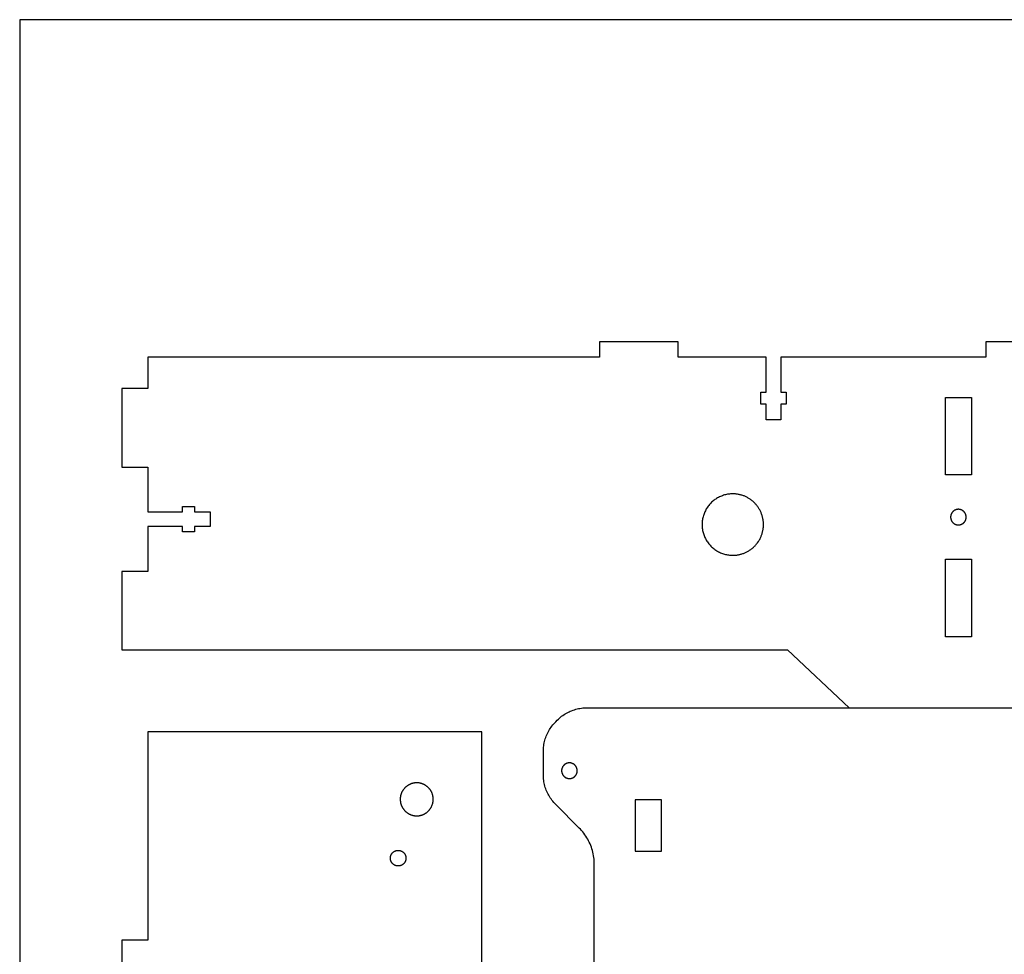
# Model space of a CAD drawing. Header units: millimetres. Extents: x 4719 to 5519, y -4846 to -4333.
# Tile 5 of 22: x 4719 to 4908, y -4513 to -4333. Entities that reach past the tile are written whole.
import ezdxf

# ---------------------------------------------------------------- set-up
doc = ezdxf.new("R2010")
doc.units = ezdxf.units.MM
doc.layers.add('Default', color=18, linetype='Continuous', true_color=0x000000)
doc.layers.add('Make2D$visible$Curves', color=18, linetype='Continuous', true_color=0x000000)

msp = doc.modelspace()

# ---------------------------------------------------------------- linework, layer by layer
at = {"layer": 'Default'}
msp.add_lwpolyline([(4719.04, -4846.04), (5519.04, -4846.04), (5519.04, -4333.43), (4719.04, -4333.43)], close=True, dxfattribs=at)
for points in [[(4919.73, -4395.32), (4904.64, -4395.32), (4904.64, -4398.3), (4865.25, -4398.3), (4865.25, -4404.98), (4866.26, -4404.98), (4866.26, -4407.3), (4865.26, -4407.3), (4865.26, -4410.3), (4862.44, -4410.3), (4862.44, -4407.3), (4861.44, -4407.3), (4861.44, -4404.98), (4862.44, -4404.98), (4862.44, -4398.3), (4845.51, -4398.3), (4845.51, -4395.3), (4830.42, -4395.3), (4830.42, -4398.3), (4743.64, -4398.3), (4743.64, -4404.3), (4738.64, -4404.3), (4738.64, -4419.39), (4743.64, -4419.39), (4743.64, -4427.99), (4750.32, -4427.99), (4750.32, -4426.98), (4752.64, -4426.98), (4752.64, -4427.98), (4755.64, -4427.98), (4755.64, -4430.8), (4752.64, -4430.8), (4752.64, -4431.8), (4750.32, -4431.8), (4750.32, -4430.8), (4743.64, -4430.8), (4743.64, -4439.42), (4738.64, -4439.42), (4738.64, -4454.5), (4866.53, -4454.5), (4878.39, -4465.62), (4981.09, -4465.62)], [(4856.02, -4424.53), (4855.81, -4424.53), (4855.61, -4424.54), (4855.41, -4424.56), (4855.2, -4424.59), (4855, -4424.62), (4854.8, -4424.66), (4854.61, -4424.7), (4854.41, -4424.75), (4854.21, -4424.81), (4854.02, -4424.88), (4853.83, -4424.95), (4853.64, -4425.03), (4853.46, -4425.11), (4853.28, -4425.21), (4853.1, -4425.3), (4852.92, -4425.41), (4852.75, -4425.52), (4852.58, -4425.63), (4852.42, -4425.75), (4852.26, -4425.88), (4852.1, -4426.01), (4851.95, -4426.15), (4851.81, -4426.29), (4851.67, -4426.44), (4851.53, -4426.59), (4851.4, -4426.75), (4851.28, -4426.91), (4851.16, -4427.08), (4851.05, -4427.25), (4850.94, -4427.42), (4850.84, -4427.6), (4850.75, -4427.78), (4850.66, -4427.96), (4850.58, -4428.15), (4850.5, -4428.34), (4850.43, -4428.53), (4850.37, -4428.72), (4850.31, -4428.92), (4850.26, -4429.12), (4850.22, -4429.32), (4850.19, -4429.52), (4850.16, -4429.72), (4850.14, -4429.92), (4850.12, -4430.12), (4850.12, -4430.33), (4850.12, -4430.53), (4850.12, -4430.74), (4850.14, -4430.94), (4850.16, -4431.14), (4850.19, -4431.34), (4850.22, -4431.54), (4850.26, -4431.74), (4850.31, -4431.94), (4850.37, -4432.14), (4850.43, -4432.33), (4850.5, -4432.52), (4850.58, -4432.71), (4850.66, -4432.9), (4850.75, -4433.08), (4850.84, -4433.26), (4850.94, -4433.44), (4851.05, -4433.61), (4851.16, -4433.78), (4851.28, -4433.95), (4851.4, -4434.11), (4851.53, -4434.27), (4851.67, -4434.42), (4851.81, -4434.57), (4851.95, -4434.71), (4852.1, -4434.85), (4852.26, -4434.98), (4852.42, -4435.11), (4852.58, -4435.23), (4852.75, -4435.34), (4852.92, -4435.45), (4853.1, -4435.56), (4853.28, -4435.65), (4853.46, -4435.75), (4853.64, -4435.83), (4853.83, -4435.91), (4854.02, -4435.98), (4854.21, -4436.05), (4854.41, -4436.11), (4854.61, -4436.16), (4854.8, -4436.2), (4855, -4436.24), (4855.2, -4436.27), (4855.41, -4436.3), (4855.61, -4436.32), (4855.81, -4436.33), (4856.02, -4436.33)], [(4861.92, -4430.43), (4861.92, -4430.3), (4861.91, -4430.17), (4861.9, -4430.03), (4861.89, -4429.9), (4861.88, -4429.77), (4861.86, -4429.63), (4861.84, -4429.49), (4861.82, -4429.36), (4861.79, -4429.22), (4861.76, -4429.08), (4861.73, -4428.94), (4861.69, -4428.81), (4861.65, -4428.67), (4861.6, -4428.53), (4861.55, -4428.4), (4861.5, -4428.26), (4861.45, -4428.12), (4861.39, -4427.99), (4861.32, -4427.85), (4861.26, -4427.72), (4861.19, -4427.59), (4861.11, -4427.46), (4861.04, -4427.33), (4860.96, -4427.2), (4860.87, -4427.08), (4860.78, -4426.95), (4860.69, -4426.83), (4860.6, -4426.71), (4860.5, -4426.59), (4860.4, -4426.48), (4860.3, -4426.37), (4860.19, -4426.26), (4860.08, -4426.15), (4859.97, -4426.05), (4859.85, -4425.95), (4859.74, -4425.85), (4859.62, -4425.76), (4859.49, -4425.66), (4859.37, -4425.58), (4859.25, -4425.49), (4859.12, -4425.41), (4858.99, -4425.33), (4858.86, -4425.26), (4858.73, -4425.19), (4858.59, -4425.12), (4858.46, -4425.06), (4858.32, -4425), (4858.19, -4424.94), (4858.05, -4424.89), (4857.92, -4424.84), (4857.78, -4424.8), (4857.64, -4424.76), (4857.5, -4424.72), (4857.37, -4424.69), (4857.23, -4424.66), (4857.09, -4424.63), (4856.95, -4424.61), (4856.82, -4424.58), (4856.68, -4424.57), (4856.55, -4424.55), (4856.41, -4424.54), (4856.28, -4424.54), (4856.15, -4424.53), (4856.02, -4424.53)], [(4856.02, -4436.33), (4856.15, -4436.33), (4856.28, -4436.32), (4856.41, -4436.32), (4856.55, -4436.31), (4856.68, -4436.29), (4856.82, -4436.28), (4856.95, -4436.26), (4857.09, -4436.23), (4857.23, -4436.2), (4857.37, -4436.17), (4857.5, -4436.14), (4857.64, -4436.1), (4857.78, -4436.06), (4857.92, -4436.02), (4858.05, -4435.97), (4858.19, -4435.92), (4858.32, -4435.86), (4858.46, -4435.8), (4858.59, -4435.74), (4858.73, -4435.67), (4858.86, -4435.6), (4858.99, -4435.53), (4859.12, -4435.45), (4859.25, -4435.37), (4859.37, -4435.28), (4859.49, -4435.2), (4859.62, -4435.11), (4859.74, -4435.01), (4859.85, -4434.91), (4859.97, -4434.81), (4860.08, -4434.71), (4860.19, -4434.6), (4860.3, -4434.49), (4860.4, -4434.38), (4860.5, -4434.27), (4860.6, -4434.15), (4860.69, -4434.03), (4860.78, -4433.91), (4860.87, -4433.78), (4860.96, -4433.66), (4861.04, -4433.53), (4861.11, -4433.4), (4861.19, -4433.27), (4861.26, -4433.14), (4861.32, -4433.01), (4861.39, -4432.87), (4861.45, -4432.74), (4861.5, -4432.6), (4861.55, -4432.47), (4861.6, -4432.33), (4861.65, -4432.19), (4861.69, -4432.05), (4861.73, -4431.92), (4861.76, -4431.78), (4861.79, -4431.64), (4861.82, -4431.5), (4861.84, -4431.37), (4861.86, -4431.23), (4861.88, -4431.1), (4861.89, -4430.96), (4861.9, -4430.83), (4861.91, -4430.69), (4861.92, -4430.56), (4861.92, -4430.43)], [(4822.31, -4468), (4822.51, -4467.8), (4822.72, -4467.62), (4822.93, -4467.44), (4823.15, -4467.27), (4823.37, -4467.11), (4823.6, -4466.95), (4823.83, -4466.8), (4824.07, -4466.66), (4824.32, -4466.53), (4824.56, -4466.41), (4824.81, -4466.29), (4825.07, -4466.19), (4825.33, -4466.09), (4825.59, -4466), (4825.86, -4465.92), (4826.12, -4465.85), (4826.39, -4465.79), (4826.67, -4465.74), (4826.94, -4465.7), (4827.21, -4465.67), (4827.49, -4465.64), (4827.77, -4465.63), (4828.04, -4465.62)], [(4828.04, -4465.62), (5031, -4465.62)], [(4819.63, -4474.04), (4819.63, -4473.76), (4819.65, -4473.49), (4819.67, -4473.21), (4819.7, -4472.94), (4819.75, -4472.66), (4819.8, -4472.39), (4819.86, -4472.12), (4819.93, -4471.85), (4820.01, -4471.59), (4820.1, -4471.33), (4820.19, -4471.07), (4820.3, -4470.81), (4820.41, -4470.56), (4820.54, -4470.31), (4820.67, -4470.07), (4820.81, -4469.83), (4820.95, -4469.6), (4821.11, -4469.37), (4821.27, -4469.14), (4821.44, -4468.93), (4821.62, -4468.71), (4821.81, -4468.51), (4822, -4468.31)], [(4822, -4468.31), (4822.31, -4468)], [(4807.84, -4726.09), (4807.84, -4470.26), (4743.64, -4470.26), (4743.64, -4510.26), (4738.64, -4510.26), (4738.64, -4529.08)], [(4819.63, -4478.48), (4819.63, -4474.04)], [(4822, -4484.21), (4821.81, -4484.01), (4821.62, -4483.81), (4821.44, -4483.6), (4821.27, -4483.38), (4821.11, -4483.15), (4820.95, -4482.93), (4820.81, -4482.69), (4820.67, -4482.45), (4820.54, -4482.21), (4820.41, -4481.96), (4820.3, -4481.71), (4820.19, -4481.46), (4820.1, -4481.2), (4820.01, -4480.93), (4819.93, -4480.67), (4819.86, -4480.4), (4819.8, -4480.13), (4819.75, -4479.86), (4819.7, -4479.59), (4819.67, -4479.31), (4819.65, -4479.04), (4819.63, -4478.76), (4819.63, -4478.48)], [(4826.52, -4488.73), (4822, -4484.21)], [(4829.42, -4495.73), (4829.41, -4495.39), (4829.4, -4495.06), (4829.37, -4494.72), (4829.33, -4494.38), (4829.28, -4494.05), (4829.21, -4493.72), (4829.14, -4493.39), (4829.05, -4493.06), (4828.96, -4492.74), (4828.85, -4492.42), (4828.73, -4492.1), (4828.6, -4491.79), (4828.46, -4491.48), (4828.31, -4491.18), (4828.15, -4490.88), (4827.98, -4490.59), (4827.8, -4490.3), (4827.61, -4490.02), (4827.41, -4489.75), (4827.2, -4489.48), (4826.98, -4489.22), (4826.75, -4488.97), (4826.52, -4488.73)], [(4829.42, -4669.47), (4829.42, -4495.73)]]:
    msp.add_lwpolyline(points, dxfattribs=at)
at = {"layer": 'Make2D$visible$Curves', "color": 18, "lineweight": -3, "true_color": 0x000000}
for points in [[(4901.86, -4420.89), (4896.86, -4420.89), (4896.86, -4406), (4901.86, -4406)], [(4899.36, -4427.5), (4899.33, -4427.5), (4899.3, -4427.5), (4899.26, -4427.5), (4899.23, -4427.51), (4899.19, -4427.51), (4899.16, -4427.52), (4899.12, -4427.52), (4899.09, -4427.53), (4899.06, -4427.53), (4899.02, -4427.54), (4898.99, -4427.55), (4898.95, -4427.56), (4898.92, -4427.57), (4898.88, -4427.58), (4898.85, -4427.59), (4898.81, -4427.61), (4898.78, -4427.62), (4898.74, -4427.64), (4898.71, -4427.65), (4898.67, -4427.67), (4898.64, -4427.69), (4898.61, -4427.71), (4898.57, -4427.73), (4898.54, -4427.75), (4898.51, -4427.77), (4898.48, -4427.79), (4898.45, -4427.81), (4898.42, -4427.84), (4898.39, -4427.86), (4898.36, -4427.89), (4898.33, -4427.91), (4898.3, -4427.94), (4898.28, -4427.97), (4898.25, -4428), (4898.22, -4428.03), (4898.2, -4428.06), (4898.17, -4428.09), (4898.15, -4428.12), (4898.13, -4428.15), (4898.11, -4428.18), (4898.09, -4428.21), (4898.07, -4428.25), (4898.05, -4428.28), (4898.03, -4428.31), (4898.01, -4428.35), (4898, -4428.38), (4897.98, -4428.41), (4897.97, -4428.45), (4897.96, -4428.48), (4897.94, -4428.52), (4897.93, -4428.55), (4897.92, -4428.59), (4897.91, -4428.62), (4897.9, -4428.66), (4897.89, -4428.69), (4897.89, -4428.73), (4897.88, -4428.76), (4897.88, -4428.8), (4897.87, -4428.83), (4897.87, -4428.87), (4897.87, -4428.9), (4897.86, -4428.93), (4897.86, -4428.97), (4897.86, -4429), (4897.86, -4429.03), (4897.86, -4429.07), (4897.87, -4429.1), (4897.87, -4429.14), (4897.87, -4429.17), (4897.88, -4429.21), (4897.88, -4429.24), (4897.89, -4429.27), (4897.89, -4429.31), (4897.9, -4429.34), (4897.91, -4429.38), (4897.92, -4429.41), (4897.93, -4429.45), (4897.94, -4429.48), (4897.96, -4429.52), (4897.97, -4429.55), (4897.98, -4429.59), (4898, -4429.62), (4898.01, -4429.66), (4898.03, -4429.69), (4898.05, -4429.72), (4898.07, -4429.76), (4898.09, -4429.79), (4898.11, -4429.82), (4898.13, -4429.85), (4898.15, -4429.89), (4898.17, -4429.92), (4898.2, -4429.95), (4898.22, -4429.98), (4898.25, -4430.01), (4898.28, -4430.03), (4898.3, -4430.06), (4898.33, -4430.09), (4898.36, -4430.12), (4898.39, -4430.14), (4898.42, -4430.17), (4898.45, -4430.19), (4898.48, -4430.21), (4898.51, -4430.24), (4898.54, -4430.26), (4898.57, -4430.28), (4898.61, -4430.3), (4898.64, -4430.32), (4898.67, -4430.33), (4898.71, -4430.35), (4898.74, -4430.37), (4898.78, -4430.38), (4898.81, -4430.4), (4898.85, -4430.41), (4898.88, -4430.42), (4898.92, -4430.43), (4898.95, -4430.44), (4898.99, -4430.45), (4899.02, -4430.46), (4899.06, -4430.47), (4899.09, -4430.48), (4899.12, -4430.48), (4899.16, -4430.49), (4899.19, -4430.49), (4899.23, -4430.5), (4899.26, -4430.5), (4899.3, -4430.5), (4899.33, -4430.5), (4899.36, -4430.5), (4899.4, -4430.5), (4899.43, -4430.5), (4899.46, -4430.5), (4899.5, -4430.5), (4899.53, -4430.49), (4899.57, -4430.49), (4899.6, -4430.48), (4899.64, -4430.48), (4899.67, -4430.47), (4899.71, -4430.46), (4899.74, -4430.45), (4899.78, -4430.44), (4899.81, -4430.43), (4899.85, -4430.42), (4899.88, -4430.41), (4899.92, -4430.4), (4899.95, -4430.38), (4899.98, -4430.37), (4900.02, -4430.35), (4900.05, -4430.33), (4900.09, -4430.32), (4900.12, -4430.3), (4900.15, -4430.28), (4900.18, -4430.26), (4900.22, -4430.24), (4900.25, -4430.21), (4900.28, -4430.19), (4900.31, -4430.17), (4900.34, -4430.14), (4900.37, -4430.12), (4900.4, -4430.09), (4900.42, -4430.06), (4900.45, -4430.03), (4900.48, -4430.01), (4900.5, -4429.98), (4900.53, -4429.95), (4900.55, -4429.92), (4900.57, -4429.89), (4900.6, -4429.85), (4900.62, -4429.82), (4900.64, -4429.79), (4900.66, -4429.76), (4900.68, -4429.72), (4900.7, -4429.69), (4900.71, -4429.66), (4900.73, -4429.62), (4900.74, -4429.59), (4900.76, -4429.55), (4900.77, -4429.52), (4900.78, -4429.48), (4900.79, -4429.45), (4900.81, -4429.41), (4900.81, -4429.38), (4900.82, -4429.34), (4900.83, -4429.31), (4900.84, -4429.27), (4900.84, -4429.24), (4900.85, -4429.21), (4900.85, -4429.17), (4900.86, -4429.14), (4900.86, -4429.1), (4900.86, -4429.07), (4900.86, -4429.03), (4900.86, -4429), (4900.86, -4428.97), (4900.86, -4428.93), (4900.86, -4428.9), (4900.86, -4428.87), (4900.85, -4428.83), (4900.85, -4428.8), (4900.84, -4428.76), (4900.84, -4428.73), (4900.83, -4428.69), (4900.82, -4428.66), (4900.81, -4428.62), (4900.81, -4428.59), (4900.79, -4428.55), (4900.78, -4428.52), (4900.77, -4428.48), (4900.76, -4428.45), (4900.74, -4428.41), (4900.73, -4428.38), (4900.71, -4428.35), (4900.7, -4428.31), (4900.68, -4428.28), (4900.66, -4428.25), (4900.64, -4428.21), (4900.62, -4428.18), (4900.6, -4428.15), (4900.57, -4428.12), (4900.55, -4428.09), (4900.53, -4428.06), (4900.5, -4428.03), (4900.48, -4428), (4900.45, -4427.97), (4900.42, -4427.94), (4900.4, -4427.91), (4900.37, -4427.89), (4900.34, -4427.86), (4900.31, -4427.84), (4900.28, -4427.81), (4900.25, -4427.79), (4900.22, -4427.77), (4900.18, -4427.75), (4900.15, -4427.73), (4900.12, -4427.71), (4900.09, -4427.69), (4900.05, -4427.67), (4900.02, -4427.65), (4899.98, -4427.64), (4899.95, -4427.62), (4899.92, -4427.61), (4899.88, -4427.59), (4899.85, -4427.58), (4899.81, -4427.57), (4899.78, -4427.56), (4899.74, -4427.55), (4899.71, -4427.54), (4899.67, -4427.53), (4899.64, -4427.53), (4899.6, -4427.52), (4899.57, -4427.52), (4899.53, -4427.51), (4899.5, -4427.51), (4899.46, -4427.5), (4899.43, -4427.5), (4899.4, -4427.5)], [(4901.86, -4452), (4896.86, -4452), (4896.86, -4437.11), (4901.86, -4437.11)], [(4826.14, -4477.72), (4826.14, -4477.69), (4826.14, -4477.66), (4826.14, -4477.62), (4826.13, -4477.59), (4826.13, -4477.56), (4826.13, -4477.52), (4826.12, -4477.49), (4826.12, -4477.45), (4826.11, -4477.42), (4826.1, -4477.38), (4826.09, -4477.35), (4826.08, -4477.31), (4826.07, -4477.28), (4826.06, -4477.24), (4826.05, -4477.21), (4826.04, -4477.17), (4826.02, -4477.14), (4826.01, -4477.1), (4825.99, -4477.07), (4825.97, -4477.04), (4825.96, -4477), (4825.94, -4476.97), (4825.92, -4476.94), (4825.9, -4476.9), (4825.87, -4476.87), (4825.85, -4476.84), (4825.83, -4476.81), (4825.81, -4476.78), (4825.78, -4476.75), (4825.75, -4476.72), (4825.73, -4476.69), (4825.7, -4476.66), (4825.67, -4476.64), (4825.65, -4476.61), (4825.62, -4476.58), (4825.59, -4476.56), (4825.56, -4476.54), (4825.52, -4476.51), (4825.49, -4476.49), (4825.46, -4476.47), (4825.43, -4476.45), (4825.4, -4476.43), (4825.36, -4476.41), (4825.33, -4476.39), (4825.3, -4476.37), (4825.26, -4476.36), (4825.23, -4476.34), (4825.19, -4476.33), (4825.16, -4476.32), (4825.12, -4476.3), (4825.09, -4476.29), (4825.05, -4476.28), (4825.02, -4476.27), (4824.98, -4476.26), (4824.95, -4476.26), (4824.91, -4476.25), (4824.88, -4476.24), (4824.84, -4476.24), (4824.81, -4476.23), (4824.78, -4476.23), (4824.74, -4476.23), (4824.71, -4476.23), (4824.67, -4476.22), (4824.64, -4476.22), (4824.61, -4476.22), (4824.57, -4476.23), (4824.54, -4476.23), (4824.51, -4476.23), (4824.47, -4476.23), (4824.44, -4476.24), (4824.4, -4476.24), (4824.37, -4476.25), (4824.33, -4476.26), (4824.3, -4476.26), (4824.26, -4476.27), (4824.23, -4476.28), (4824.19, -4476.29), (4824.16, -4476.3), (4824.12, -4476.32), (4824.09, -4476.33), (4824.05, -4476.34), (4824.02, -4476.36), (4823.99, -4476.37), (4823.95, -4476.39), (4823.92, -4476.41), (4823.89, -4476.43), (4823.85, -4476.45), (4823.82, -4476.47), (4823.79, -4476.49), (4823.76, -4476.51), (4823.73, -4476.54), (4823.7, -4476.56), (4823.67, -4476.58), (4823.64, -4476.61), (4823.61, -4476.64), (4823.58, -4476.66), (4823.55, -4476.69), (4823.53, -4476.72), (4823.5, -4476.75), (4823.48, -4476.78), (4823.45, -4476.81), (4823.43, -4476.84), (4823.41, -4476.87), (4823.39, -4476.9), (4823.36, -4476.94), (4823.34, -4476.97), (4823.33, -4477), (4823.31, -4477.04), (4823.29, -4477.07), (4823.28, -4477.1), (4823.26, -4477.14), (4823.25, -4477.17), (4823.23, -4477.21), (4823.22, -4477.24), (4823.21, -4477.28), (4823.2, -4477.31), (4823.19, -4477.35), (4823.18, -4477.38), (4823.17, -4477.42), (4823.17, -4477.45), (4823.16, -4477.49), (4823.15, -4477.52), (4823.15, -4477.56), (4823.15, -4477.59), (4823.14, -4477.62), (4823.14, -4477.66), (4823.14, -4477.69), (4823.14, -4477.72), (4823.14, -4477.76), (4823.14, -4477.79), (4823.14, -4477.83), (4823.15, -4477.86), (4823.15, -4477.89), (4823.15, -4477.93), (4823.16, -4477.96), (4823.17, -4478), (4823.17, -4478.03), (4823.18, -4478.07), (4823.19, -4478.1), (4823.2, -4478.14), (4823.21, -4478.17), (4823.22, -4478.21), (4823.23, -4478.24), (4823.25, -4478.28), (4823.26, -4478.31), (4823.28, -4478.35), (4823.29, -4478.38), (4823.31, -4478.41), (4823.33, -4478.45), (4823.34, -4478.48), (4823.36, -4478.51), (4823.39, -4478.55), (4823.41, -4478.58), (4823.43, -4478.61), (4823.45, -4478.64), (4823.48, -4478.67), (4823.5, -4478.7), (4823.53, -4478.73), (4823.55, -4478.76), (4823.58, -4478.78), (4823.61, -4478.81), (4823.64, -4478.84), (4823.67, -4478.86), (4823.7, -4478.89), (4823.73, -4478.91), (4823.76, -4478.94), (4823.79, -4478.96), (4823.82, -4478.98), (4823.85, -4479), (4823.89, -4479.02), (4823.92, -4479.04), (4823.95, -4479.06), (4823.99, -4479.07), (4824.02, -4479.09), (4824.05, -4479.1), (4824.09, -4479.12), (4824.12, -4479.13), (4824.16, -4479.14), (4824.19, -4479.16), (4824.23, -4479.17), (4824.26, -4479.18), (4824.3, -4479.18), (4824.33, -4479.19), (4824.37, -4479.2), (4824.4, -4479.21), (4824.44, -4479.21), (4824.47, -4479.21), (4824.51, -4479.22), (4824.54, -4479.22), (4824.57, -4479.22), (4824.61, -4479.22), (4824.64, -4479.22), (4824.67, -4479.22), (4824.71, -4479.22), (4824.74, -4479.22), (4824.78, -4479.22), (4824.81, -4479.21), (4824.84, -4479.21), (4824.88, -4479.21), (4824.91, -4479.2), (4824.95, -4479.19), (4824.98, -4479.18), (4825.02, -4479.18), (4825.05, -4479.17), (4825.09, -4479.16), (4825.12, -4479.14), (4825.16, -4479.13), (4825.19, -4479.12), (4825.23, -4479.1), (4825.26, -4479.09), (4825.3, -4479.07), (4825.33, -4479.06), (4825.36, -4479.04), (4825.4, -4479.02), (4825.43, -4479), (4825.46, -4478.98), (4825.49, -4478.96), (4825.52, -4478.94), (4825.56, -4478.91), (4825.59, -4478.89), (4825.62, -4478.86), (4825.65, -4478.84), (4825.67, -4478.81), (4825.7, -4478.78), (4825.73, -4478.76), (4825.75, -4478.73), (4825.78, -4478.7), (4825.81, -4478.67), (4825.83, -4478.64), (4825.85, -4478.61), (4825.87, -4478.58), (4825.9, -4478.55), (4825.92, -4478.51), (4825.94, -4478.48), (4825.96, -4478.45), (4825.97, -4478.41), (4825.99, -4478.38), (4826.01, -4478.35), (4826.02, -4478.31), (4826.04, -4478.28), (4826.05, -4478.24), (4826.06, -4478.21), (4826.07, -4478.17), (4826.08, -4478.14), (4826.09, -4478.1), (4826.1, -4478.07), (4826.11, -4478.03), (4826.12, -4478), (4826.12, -4477.96), (4826.13, -4477.93), (4826.13, -4477.89), (4826.13, -4477.86), (4826.14, -4477.83), (4826.14, -4477.79), (4826.14, -4477.76)], [(4798.26, -4482.06), (4798.23, -4482), (4798.21, -4481.93), (4798.18, -4481.87), (4798.15, -4481.8), (4798.11, -4481.74), (4798.08, -4481.67), (4798.04, -4481.61), (4798, -4481.55), (4797.96, -4481.48), (4797.92, -4481.42), (4797.88, -4481.36), (4797.83, -4481.3), (4797.78, -4481.24), (4797.73, -4481.18), (4797.68, -4481.12), (4797.63, -4481.06), (4797.58, -4481), (4797.52, -4480.94), (4797.46, -4480.89), (4797.4, -4480.84), (4797.34, -4480.78), (4797.28, -4480.73), (4797.21, -4480.68), (4797.15, -4480.64), (4797.08, -4480.59), (4797.01, -4480.54), (4796.94, -4480.5), (4796.87, -4480.46), (4796.8, -4480.42), (4796.73, -4480.38), (4796.66, -4480.35), (4796.58, -4480.31), (4796.51, -4480.28), (4796.43, -4480.25), (4796.35, -4480.22), (4796.27, -4480.2), (4796.2, -4480.17), (4796.12, -4480.15), (4796.04, -4480.13), (4795.96, -4480.11), (4795.88, -4480.1), (4795.8, -4480.08), (4795.72, -4480.07), (4795.64, -4480.06), (4795.56, -4480.05), (4795.48, -4480.05), (4795.4, -4480.05), (4795.32, -4480.04), (4795.24, -4480.04), (4795.17, -4480.05), (4795.09, -4480.05), (4795.01, -4480.06), (4794.94, -4480.07), (4794.86, -4480.08), (4794.79, -4480.09), (4794.71, -4480.1), (4794.64, -4480.12), (4794.57, -4480.13), (4794.49, -4480.15), (4794.42, -4480.17), (4794.36, -4480.19), (4794.29, -4480.21), (4794.22, -4480.24), (4794.15, -4480.26), (4794.09, -4480.29), (4794.02, -4480.31), (4793.96, -4480.34), (4793.89, -4480.38), (4793.83, -4480.41), (4793.76, -4480.44), (4793.7, -4480.48), (4793.64, -4480.52), (4793.57, -4480.56), (4793.51, -4480.6), (4793.45, -4480.65), (4793.39, -4480.69), (4793.33, -4480.74), (4793.26, -4480.79), (4793.21, -4480.84), (4793.15, -4480.89), (4793.09, -4480.95), (4793.03, -4481), (4792.98, -4481.06), (4792.93, -4481.12), (4792.87, -4481.18), (4792.82, -4481.24), (4792.77, -4481.31), (4792.73, -4481.37), (4792.68, -4481.44), (4792.63, -4481.51), (4792.59, -4481.58), (4792.55, -4481.65), (4792.51, -4481.72), (4792.47, -4481.79), (4792.44, -4481.87), (4792.4, -4481.94), (4792.37, -4482.02), (4792.34, -4482.09), (4792.31, -4482.17), (4792.29, -4482.25), (4792.26, -4482.32), (4792.24, -4482.4), (4792.22, -4482.48), (4792.2, -4482.56), (4792.19, -4482.64), (4792.17, -4482.72), (4792.16, -4482.8), (4792.15, -4482.88), (4792.14, -4482.96), (4792.14, -4483.04), (4792.14, -4483.12), (4792.13, -4483.2), (4792.13, -4483.28), (4792.14, -4483.35), (4792.14, -4483.43), (4792.15, -4483.51), (4792.16, -4483.59), (4792.17, -4483.66), (4792.18, -4483.74), (4792.19, -4483.81), (4792.21, -4483.88), (4792.22, -4483.96), (4792.24, -4484.03), (4792.26, -4484.1), (4792.28, -4484.17), (4792.3, -4484.23), (4792.33, -4484.3), (4792.35, -4484.37), (4792.38, -4484.43), (4792.4, -4484.5), (4792.43, -4484.56), (4792.47, -4484.63), (4792.5, -4484.69), (4792.53, -4484.76), (4792.57, -4484.82), (4792.61, -4484.89), (4792.65, -4484.95), (4792.69, -4485.01), (4792.74, -4485.07), (4792.78, -4485.14), (4792.83, -4485.2), (4792.88, -4485.26), (4792.93, -4485.32), (4792.98, -4485.37), (4793.04, -4485.43), (4793.09, -4485.49), (4793.15, -4485.54), (4793.21, -4485.6), (4793.27, -4485.65), (4793.33, -4485.7), (4793.4, -4485.75), (4793.46, -4485.8), (4793.53, -4485.84), (4793.6, -4485.89), (4793.67, -4485.93), (4793.74, -4485.97), (4793.81, -4486.01), (4793.88, -4486.05), (4793.96, -4486.09), (4794.03, -4486.12), (4794.11, -4486.15), (4794.18, -4486.18), (4794.26, -4486.21), (4794.34, -4486.24), (4794.41, -4486.26), (4794.49, -4486.28), (4794.57, -4486.3), (4794.65, -4486.32), (4794.73, -4486.33), (4794.81, -4486.35), (4794.89, -4486.36), (4794.97, -4486.37), (4795.05, -4486.38), (4795.13, -4486.38), (4795.21, -4486.39), (4795.29, -4486.39), (4795.37, -4486.39), (4795.44, -4486.38), (4795.52, -4486.38), (4795.6, -4486.37), (4795.68, -4486.37), (4795.75, -4486.36), (4795.83, -4486.34), (4795.9, -4486.33), (4795.97, -4486.32), (4796.04, -4486.3), (4796.12, -4486.28), (4796.19, -4486.26), (4796.26, -4486.24), (4796.32, -4486.22), (4796.39, -4486.2), (4796.46, -4486.17), (4796.52, -4486.14), (4796.59, -4486.12), (4796.65, -4486.09), (4796.72, -4486.06), (4796.78, -4486.02), (4796.85, -4485.99), (4796.91, -4485.95), (4796.97, -4485.91), (4797.04, -4485.87), (4797.1, -4485.83), (4797.16, -4485.79), (4797.23, -4485.74), (4797.29, -4485.69), (4797.35, -4485.64), (4797.41, -4485.59), (4797.46, -4485.54), (4797.52, -4485.49), (4797.58, -4485.43), (4797.63, -4485.37), (4797.69, -4485.31), (4797.74, -4485.25), (4797.79, -4485.19), (4797.84, -4485.12), (4797.89, -4485.06), (4797.93, -4484.99), (4797.98, -4484.92), (4798.02, -4484.86), (4798.06, -4484.78), (4798.1, -4484.71), (4798.14, -4484.64), (4798.17, -4484.57), (4798.21, -4484.49), (4798.24, -4484.42), (4798.27, -4484.34), (4798.3, -4484.26), (4798.33, -4484.18), (4798.35, -4484.11), (4798.37, -4484.03), (4798.39, -4483.95), (4798.41, -4483.87), (4798.42, -4483.79), (4798.44, -4483.71), (4798.45, -4483.63), (4798.46, -4483.55), (4798.47, -4483.47), (4798.47, -4483.39), (4798.48, -4483.31), (4798.48, -4483.23), (4798.48, -4483.15), (4798.47, -4483.08), (4798.47, -4483), (4798.46, -4482.92), (4798.46, -4482.85), (4798.45, -4482.77), (4798.43, -4482.7), (4798.42, -4482.62), (4798.41, -4482.55), (4798.39, -4482.48), (4798.37, -4482.41), (4798.35, -4482.33), (4798.33, -4482.27), (4798.31, -4482.2), (4798.29, -4482.13)], [(4842.3, -4493.16), (4842.3, -4483.29), (4837.3, -4483.29), (4837.3, -4493.16)], [(4793.24, -4494.53), (4793.24, -4494.56), (4793.24, -4494.59), (4793.24, -4494.63), (4793.24, -4494.66), (4793.23, -4494.69), (4793.23, -4494.73), (4793.22, -4494.76), (4793.22, -4494.8), (4793.21, -4494.83), (4793.2, -4494.87), (4793.2, -4494.9), (4793.19, -4494.94), (4793.18, -4494.97), (4793.16, -4495.01), (4793.15, -4495.04), (4793.14, -4495.08), (4793.12, -4495.11), (4793.11, -4495.15), (4793.09, -4495.18), (4793.08, -4495.21), (4793.06, -4495.25), (4793.04, -4495.28), (4793.02, -4495.31), (4793, -4495.35), (4792.98, -4495.38), (4792.96, -4495.41), (4792.93, -4495.44), (4792.91, -4495.47), (4792.88, -4495.5), (4792.86, -4495.53), (4792.83, -4495.56), (4792.8, -4495.59), (4792.78, -4495.61), (4792.75, -4495.64), (4792.72, -4495.67), (4792.69, -4495.69), (4792.66, -4495.71), (4792.63, -4495.74), (4792.6, -4495.76), (4792.56, -4495.78), (4792.53, -4495.8), (4792.5, -4495.82), (4792.47, -4495.84), (4792.43, -4495.86), (4792.4, -4495.87), (4792.36, -4495.89), (4792.33, -4495.91), (4792.3, -4495.92), (4792.26, -4495.93), (4792.23, -4495.95), (4792.19, -4495.96), (4792.16, -4495.97), (4792.12, -4495.98), (4792.09, -4495.99), (4792.05, -4495.99), (4792.02, -4496), (4791.98, -4496.01), (4791.95, -4496.01), (4791.91, -4496.02), (4791.88, -4496.02), (4791.84, -4496.02), (4791.81, -4496.02), (4791.78, -4496.03), (4791.74, -4496.03), (4791.71, -4496.03), (4791.68, -4496.02), (4791.64, -4496.02), (4791.61, -4496.02), (4791.57, -4496.02), (4791.54, -4496.01), (4791.51, -4496.01), (4791.47, -4496), (4791.44, -4495.99), (4791.4, -4495.99), (4791.37, -4495.98), (4791.33, -4495.97), (4791.3, -4495.96), (4791.26, -4495.95), (4791.23, -4495.93), (4791.19, -4495.92), (4791.16, -4495.91), (4791.12, -4495.89), (4791.09, -4495.87), (4791.05, -4495.86), (4791.02, -4495.84), (4790.99, -4495.82), (4790.96, -4495.8), (4790.92, -4495.78), (4790.89, -4495.76), (4790.86, -4495.74), (4790.83, -4495.71), (4790.8, -4495.69), (4790.77, -4495.67), (4790.74, -4495.64), (4790.71, -4495.61), (4790.68, -4495.59), (4790.66, -4495.56), (4790.63, -4495.53), (4790.6, -4495.5), (4790.58, -4495.47), (4790.56, -4495.44), (4790.53, -4495.41), (4790.51, -4495.38), (4790.49, -4495.35), (4790.47, -4495.31), (4790.45, -4495.28), (4790.43, -4495.25), (4790.41, -4495.21), (4790.39, -4495.18), (4790.38, -4495.15), (4790.36, -4495.11), (4790.35, -4495.08), (4790.34, -4495.04), (4790.32, -4495.01), (4790.31, -4494.97), (4790.3, -4494.94), (4790.29, -4494.9), (4790.28, -4494.87), (4790.28, -4494.83), (4790.27, -4494.8), (4790.26, -4494.76), (4790.26, -4494.73), (4790.25, -4494.69), (4790.25, -4494.66), (4790.25, -4494.63), (4790.25, -4494.59), (4790.24, -4494.56), (4790.24, -4494.53), (4790.24, -4494.49), (4790.25, -4494.46), (4790.25, -4494.42), (4790.25, -4494.39), (4790.25, -4494.36), (4790.26, -4494.32), (4790.26, -4494.29), (4790.27, -4494.25), (4790.28, -4494.22), (4790.28, -4494.18), (4790.29, -4494.15), (4790.3, -4494.11), (4790.31, -4494.08), (4790.32, -4494.04), (4790.34, -4494.01), (4790.35, -4493.97), (4790.36, -4493.94), (4790.38, -4493.9), (4790.39, -4493.87), (4790.41, -4493.84), (4790.43, -4493.8), (4790.45, -4493.77), (4790.47, -4493.74), (4790.49, -4493.7), (4790.51, -4493.67), (4790.53, -4493.64), (4790.56, -4493.61), (4790.58, -4493.58), (4790.6, -4493.55), (4790.63, -4493.52), (4790.66, -4493.49), (4790.68, -4493.46), (4790.71, -4493.44), (4790.74, -4493.41), (4790.77, -4493.39), (4790.8, -4493.36), (4790.83, -4493.34), (4790.86, -4493.31), (4790.89, -4493.29), (4790.92, -4493.27), (4790.96, -4493.25), (4790.99, -4493.23), (4791.02, -4493.21), (4791.05, -4493.19), (4791.09, -4493.18), (4791.12, -4493.16), (4791.16, -4493.15), (4791.19, -4493.13), (4791.23, -4493.12), (4791.26, -4493.11), (4791.3, -4493.09), (4791.33, -4493.08), (4791.37, -4493.07), (4791.4, -4493.07), (4791.44, -4493.06), (4791.47, -4493.05), (4791.51, -4493.04), (4791.54, -4493.04), (4791.57, -4493.04), (4791.61, -4493.03), (4791.64, -4493.03), (4791.68, -4493.03), (4791.71, -4493.03), (4791.74, -4493.03), (4791.78, -4493.03), (4791.81, -4493.03), (4791.84, -4493.03), (4791.88, -4493.03), (4791.91, -4493.04), (4791.95, -4493.04), (4791.98, -4493.04), (4792.02, -4493.05), (4792.05, -4493.06), (4792.09, -4493.07), (4792.12, -4493.07), (4792.16, -4493.08), (4792.19, -4493.09), (4792.23, -4493.11), (4792.26, -4493.12), (4792.3, -4493.13), (4792.33, -4493.15), (4792.36, -4493.16), (4792.4, -4493.18), (4792.43, -4493.19), (4792.47, -4493.21), (4792.5, -4493.23), (4792.53, -4493.25), (4792.56, -4493.27), (4792.6, -4493.29), (4792.63, -4493.31), (4792.66, -4493.34), (4792.69, -4493.36), (4792.72, -4493.39), (4792.75, -4493.41), (4792.78, -4493.44), (4792.8, -4493.46), (4792.83, -4493.49), (4792.86, -4493.52), (4792.88, -4493.55), (4792.91, -4493.58), (4792.93, -4493.61), (4792.96, -4493.64), (4792.98, -4493.67), (4793, -4493.7), (4793.02, -4493.74), (4793.04, -4493.77), (4793.06, -4493.8), (4793.08, -4493.84), (4793.09, -4493.87), (4793.11, -4493.9), (4793.12, -4493.94), (4793.14, -4493.97), (4793.15, -4494.01), (4793.16, -4494.04), (4793.18, -4494.08), (4793.19, -4494.11), (4793.2, -4494.15), (4793.2, -4494.18), (4793.21, -4494.22), (4793.22, -4494.25), (4793.22, -4494.29), (4793.23, -4494.32), (4793.23, -4494.36), (4793.24, -4494.39), (4793.24, -4494.42), (4793.24, -4494.46), (4793.24, -4494.49)]]:
    msp.add_lwpolyline(points, close=True, dxfattribs=at)

doc.saveas('drawing.dxf')
